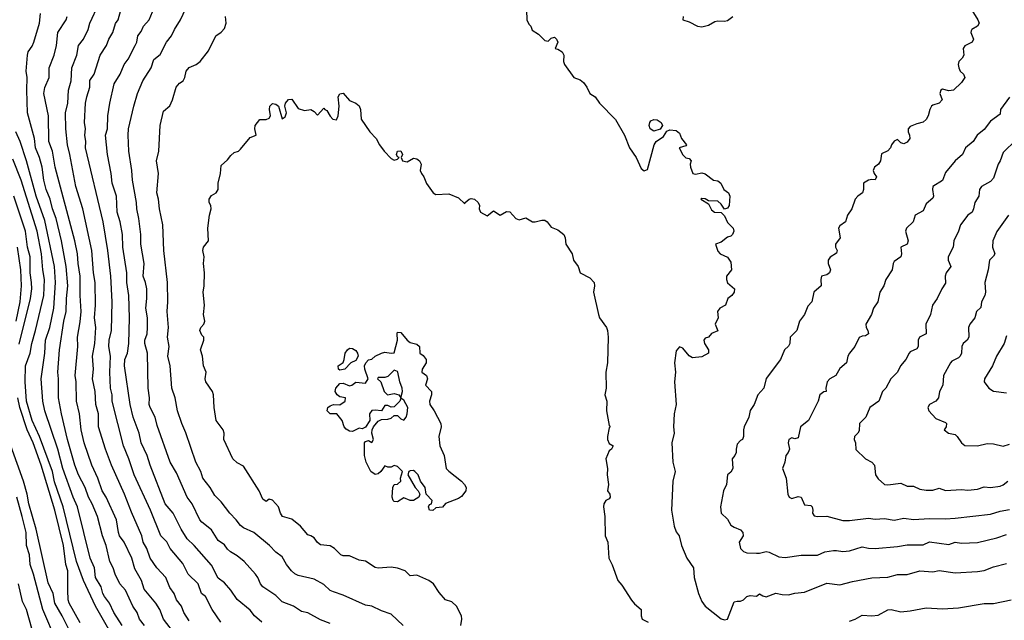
# Model space of a CAD drawing. Header units: metres. Extents: x -51132 to -49532, y -231222 to -229437.
# Tile 68 of 256: x -50558 to -50404, y -230774 to -230680. Entities that reach past the tile are written whole.
import ezdxf

# ---------------------------------------------------------------- set-up
doc = ezdxf.new("R2010")
doc.units = ezdxf.units.M
doc.layers.add('CONTOUR_INDEX', color=1, linetype='Continuous')
doc.layers.add('CONTOUR_INTER', color=3, linetype='Continuous')

msp = doc.modelspace()

# ---------------------------------------------------------------- linework, layer by layer
at = {"layer": 'CONTOUR_INDEX'}
for points, elevation in [([(-50531.58, -230774.06), (-50532.42, -230772.76), (-50532.78, -230771.76), (-50533.55, -230770.76), (-50533.91, -230769.76), (-50534.58, -230768.83), (-50535.23, -230767.26), (-50536.63, -230765.76), (-50537.64, -230764.26), (-50538.21, -230762.76), (-50538.74, -230761.76), (-50538.99, -230760.76), (-50540.58, -230757.11), (-50541.66, -230754.26), (-50543.71, -230749.76), (-50544.65, -230747.26), (-50545.7, -230743.76), (-50545.71, -230741.76), (-50546.15, -230740.26), (-50546.25, -230738.26), (-50546.68, -230736.26), (-50546.49, -230734.76), (-50546.67, -230732.76), (-50546.32, -230730.76), (-50546.14, -230728.26), (-50546.33, -230726.76), (-50546.17, -230724.76), (-50546.23, -230721.26), (-50546.52, -230719.76), (-50546.77, -230716.26), (-50548.16, -230709.76), (-50549.28, -230706.26), (-50550.18, -230701.26), (-50550.57, -230699.76), (-50550.83, -230697.26), (-50550.86, -230694.76), (-50550.53, -230693.26), (-50550.39, -230691.26), (-50549.97, -230689.76), (-50549.89, -230687.76), (-50549.13, -230685.76), (-50548.84, -230684.26), (-50548.05, -230683.26), (-50547.35, -230681.76), (-50547.09, -230680.76), (-50545.66, -230677.76)], 75), ([(-50489.18, -230774.76), (-50489.04, -230773.76), (-50489.12, -230773.26), (-50489.9, -230771.76), (-50490.58, -230771.1), (-50491.6, -230770.76), (-50492.58, -230769.64), (-50493.46, -230768.26), (-50494.19, -230767.76), (-50496.08, -230766.89), (-50497.08, -230767.01), (-50497.86, -230766.26), (-50499.08, -230765.81), (-50500.08, -230765.67), (-50502.08, -230765.8), (-50502.58, -230765.73), (-50504.08, -230764.75), (-50505.08, -230764.55), (-50506.58, -230763.92), (-50507.58, -230763.9), (-50507.93, -230763.76), (-50508.89, -230762.76), (-50509.58, -230762.36), (-50511.08, -230762.16), (-50511.58, -230761.82), (-50512.08, -230761.07), (-50512.58, -230760.77), (-50513.08, -230760.64), (-50514.2, -230759.26), (-50515.58, -230758.18), (-50517, -230757.76), (-50517.31, -230757.26), (-50517.64, -230756.26), (-50518.58, -230755.21), (-50519.08, -230755.04), (-50519.58, -230755.4), (-50520.08, -230755.05), (-50520.67, -230753.76), (-50523.08, -230749.91), (-50524.08, -230749.39), (-50524.75, -230748.76), (-50526.18, -230745.76), (-50526.13, -230744.76), (-50526.27, -230744.26), (-50527.37, -230742.76), (-50527.7, -230740.76), (-50527.79, -230738.76), (-50527.95, -230738.26), (-50528.99, -230736.76), (-50529.11, -230736.26), (-50528.93, -230735.26), (-50529.36, -230734.26), (-50529.5, -230732.76), (-50529.79, -230731.76), (-50529.27, -230730.26), (-50529.27, -230729.76), (-50529.58, -230729.45), (-50529.92, -230728.76), (-50529.78, -230728.26), (-50529.29, -230727.76), (-50529.14, -230727.26), (-50529.34, -230726.26), (-50529.19, -230724.76), (-50529.41, -230722.76), (-50529.24, -230721.76), (-50529.19, -230719.76), (-50529.33, -230718.26), (-50529.24, -230717.26), (-50529.43, -230716.26), (-50529.37, -230715.76), (-50528.56, -230714.76), (-50528.65, -230712.76), (-50528.41, -230710.76), (-50528.14, -230709.76), (-50528.2, -230709.26), (-50528.47, -230708.76), (-50528.48, -230708.26), (-50528.08, -230707.69), (-50527.37, -230707.26), (-50527.08, -230706.76), (-50527.07, -230705.76), (-50526.7, -230704.26), (-50526.58, -230702.98), (-50525.58, -230702.11), (-50525.08, -230701.41), (-50524.58, -230700.95), (-50523.91, -230700.76), (-50523.58, -230700.46), (-50522.08, -230698.62), (-50521.15, -230698.26), (-50521.36, -230697.26), (-50521.27, -230696.76), (-50520.58, -230695.83), (-50519.58, -230695.82), (-50519.08, -230695.63), (-50518.89, -230695.26), (-50519.05, -230694.26), (-50518.98, -230693.76), (-50518.58, -230693.34), (-50518.08, -230693.42), (-50517.62, -230693.76), (-50517.08, -230695.69), (-50516.58, -230695.38), (-50516.38, -230694.76), (-50516.68, -230693.76), (-50516.56, -230693.26), (-50516.08, -230692.67), (-50515.58, -230692.66), (-50514.58, -230694.1), (-50513.58, -230694.39), (-50512.58, -230694.27), (-50512.08, -230694.56), (-50511.58, -230695.13), (-50510.58, -230694.05), (-50510.44, -230694.26), (-50510.08, -230694.41), (-50509.58, -230695.27), (-50509.15, -230695.76), (-50508.58, -230695.87), (-50508.35, -230695.26), (-50508.19, -230693.76), (-50508.33, -230692.26), (-50508.08, -230691.82), (-50507.58, -230691.73), (-50506.58, -230692.83), (-50505.58, -230693.25), (-50505.08, -230693.69), (-50504.84, -230694.26), (-50504.73, -230695.76), (-50503.37, -230697.76), (-50502.4, -230698.76), (-50501.91, -230699.76), (-50501.16, -230700.76), (-50500.08, -230701.89), (-50499.58, -230702.14), (-50499.08, -230701.99), (-50498.8, -230701.76), (-50499.08, -230701.64), (-50499.22, -230701.26), (-50499.09, -230700.76), (-50498.58, -230700.69), (-50498.31, -230701.26), (-50498.53, -230701.76), (-50498.3, -230702.26), (-50497.58, -230702.43), (-50496.58, -230701.87), (-50496.08, -230701.95), (-50495.64, -230702.26), (-50495.41, -230702.76), (-50495.55, -230703.76), (-50495.34, -230704.26), (-50494.97, -230704.76), (-50494.58, -230705.82), (-50493.53, -230707.26), (-50493.08, -230707.52), (-50491.08, -230707.42), (-50489.58, -230708.05), (-50488.58, -230708.96), (-50488.53, -230708.76), (-50487.91, -230708.26), (-50487.58, -230708.15), (-50487.08, -230708.27), (-50486.52, -230708.76), (-50486.3, -230709.26), (-50486.36, -230709.76), (-50486.11, -230710.26), (-50485.08, -230710.85), (-50484.08, -230710.08), (-50483.08, -230710.75), (-50482.08, -230710.16), (-50481.58, -230710.2), (-50480.64, -230711.26), (-50480.08, -230711.46), (-50479.08, -230711.17), (-50478.02, -230711.76), (-50477.58, -230711.8), (-50476.58, -230711.5), (-50476.08, -230711.54), (-50475.75, -230711.76), (-50475.08, -230712.64), (-50474.08, -230713.04), (-50473.11, -230713.76), (-50472.92, -230714.26), (-50472.84, -230715.26), (-50471.83, -230716.76), (-50471.64, -230717.76), (-50470.88, -230718.76), (-50470.59, -230719.76), (-50469.08, -230720.54), (-50468.42, -230721.26), (-50468.32, -230721.76), (-50468.51, -230722.76), (-50467.72, -230726.26), (-50467.56, -230726.76), (-50466.47, -230728.26), (-50466.32, -230728.76), (-50466.23, -230729.76), (-50466.31, -230733.76), (-50466.57, -230735.26), (-50466.51, -230737.76), (-50466.72, -230738.76), (-50466.44, -230739.76), (-50466.48, -230741.26), (-50466.08, -230743.54), (-50465.89, -230743.76), (-50466.08, -230743.94), (-50466.34, -230745.26), (-50466.32, -230745.76), (-50466.08, -230746.36), (-50465.41, -230746.76), (-50465.69, -230747.26), (-50466.08, -230747.54), (-50466.6, -230748.76), (-50466.33, -230750.26), (-50466.37, -230751.26), (-50466.15, -230752.76), (-50466.32, -230753.76), (-50465.94, -230754.26), (-50465.92, -230754.76), (-50466.08, -230754.99), (-50466.58, -230755.26), (-50466.91, -230755.76), (-50466.95, -230756.26), (-50466.71, -230757.76), (-50466.69, -230760.76), (-50466.24, -230761.76), (-50466.12, -230764.26), (-50465.58, -230765.3), (-50464.72, -230767.76), (-50464.08, -230768.5), (-50462.58, -230770.83), (-50462.08, -230771.41), (-50461.05, -230772.26), (-50461.06, -230773.26), (-50460.93, -230773.76), (-50459.98, -230774.26)], 80), ([(-50558.08, -230730.85), (-50556.35, -230723.76), (-50556.15, -230722.26), (-50556.17, -230721.26), (-50556.41, -230719.76), (-50556.38, -230717.26), (-50556.8, -230715.76), (-50557.1, -230713.26), (-50558.94, -230707.76)], 70), ([(-50403.77, -230710.76), (-50405.58, -230713.31), (-50406.19, -230714.76), (-50406.24, -230715.76), (-50405.89, -230716.76), (-50406.08, -230717.15), (-50406.7, -230717.76), (-50406.93, -230719.26), (-50407.46, -230721.26), (-50407.36, -230722.76), (-50407.47, -230723.26), (-50407.95, -230724.26), (-50408.08, -230725.16), (-50408.74, -230725.76), (-50409.03, -230726.76), (-50409.8, -230727.76), (-50410, -230728.26), (-50409.96, -230729.76), (-50410.22, -230730.26), (-50410.83, -230730.76), (-50411.03, -230731.26), (-50411.09, -230732.26), (-50411.32, -230732.76), (-50411.58, -230733.01), (-50412.58, -230733.5), (-50412.82, -230733.76), (-50413.9, -230735.76), (-50413.99, -230737.26), (-50414.51, -230738.26), (-50414.66, -230739.26), (-50415.08, -230739.76), (-50416.07, -230740.26), (-50416.36, -230740.76), (-50416.19, -230741.26), (-50415.08, -230742.46), (-50413.58, -230743.08), (-50413.43, -230743.26), (-50413.48, -230743.76), (-50413.77, -230744.26), (-50413.12, -230744.76), (-50412.08, -230744.98), (-50411.75, -230745.26), (-50411.08, -230746.28), (-50410.58, -230746.66), (-50408.58, -230746.73), (-50407.08, -230746.35), (-50406.08, -230746.42), (-50404.58, -230746.78), (-50403.58, -230746.49)], 75), ([(-50548.58, -230774.35), (-50550.3, -230771.26), (-50550.44, -230770.76), (-50550.53, -230769.26), (-50550.53, -230766.26), (-50550.8, -230765.26), (-50551.19, -230762.26), (-50552.53, -230756.76), (-50554.67, -230749.76), (-50555.94, -230746.26), (-50556.87, -230744.26), (-50558, -230740.76), (-50558.33, -230739.26)], 70), ([(-50428.58, -230774.07), (-50427.7, -230773.76), (-50426.58, -230773.15), (-50425.08, -230773.26), (-50424.08, -230773.16), (-50422.58, -230772.34), (-50422.08, -230772.26), (-50420.58, -230772.61), (-50419.08, -230772.48), (-50416.58, -230772.02), (-50414.08, -230772.18), (-50411.58, -230772.02), (-50407.58, -230771.34), (-50406.08, -230771.31), (-50403.35, -230770.76)], 80)]:
    msp.add_lwpolyline(points, dxfattribs=dict(at, elevation=elevation))
at = {"layer": 'CONTOUR_INTER'}
for points, elevation in [([(-50526.66, -230774.26), (-50528, -230772.26), (-50529.04, -230770.26), (-50529.64, -230769.76), (-50530.2, -230768.26), (-50531.76, -230766.76), (-50532.58, -230765.08), (-50534.57, -230762.76), (-50535.08, -230761.72), (-50535.98, -230760.76), (-50537.59, -230756.76), (-50540.18, -230751.26), (-50541, -230748.76), (-50541.82, -230746.76), (-50543.61, -230739.76), (-50543.6, -230738.76), (-50543.83, -230737.76), (-50543.97, -230735.26), (-50543.87, -230732.76), (-50544.11, -230731.26), (-50544.06, -230730.26), (-50543.71, -230728.76), (-50543.58, -230724.26), (-50543.8, -230720.26), (-50544.28, -230716.26), (-50545.02, -230711.76), (-50547.75, -230700.26), (-50547.69, -230699.26), (-50547.85, -230698.26), (-50547.76, -230697.26), (-50547.89, -230696.26), (-50547.74, -230693.26), (-50547.56, -230692.26), (-50547.06, -230690.76), (-50547.08, -230689.71), (-50546.39, -230688.76), (-50545.47, -230685.76), (-50544.49, -230684.26), (-50544.11, -230683.26), (-50543.49, -230682.26), (-50543.08, -230680.82), (-50542.65, -230680.26), (-50542.25, -230678.76)], 76), ([(-50520.26, -230774.26), (-50521.39, -230773.26), (-50522.08, -230772.37), (-50524.08, -230770.7), (-50525.08, -230769.24), (-50526.08, -230768.12), (-50527.08, -230767.39), (-50528.08, -230765.37), (-50530.79, -230762.26), (-50531.89, -230761.26), (-50532.85, -230759.76), (-50534.1, -230757.26), (-50535.35, -230755.76), (-50537.68, -230749.76), (-50538.15, -230748.26), (-50539.07, -230746.26), (-50539.4, -230744.76), (-50540.32, -230742.26), (-50540.8, -230740.26), (-50541.67, -230734.26), (-50541.64, -230733.26), (-50541.22, -230732.26), (-50540.97, -230730.76), (-50540.89, -230726.76), (-50540.98, -230723.26), (-50541.28, -230721.26), (-50541.32, -230719.76), (-50541.92, -230715.76), (-50542, -230713.76), (-50542.32, -230711.76), (-50542.8, -230710.26), (-50542.94, -230707.76), (-50543.59, -230705.76), (-50543.73, -230704.26), (-50544.34, -230701.26), (-50544.64, -230698.26), (-50544.31, -230697.26), (-50544.25, -230695.26), (-50543.98, -230693.26), (-50543.27, -230690.26), (-50542.33, -230688.76), (-50541.72, -230687.26), (-50541.08, -230686.4), (-50539.99, -230684.26), (-50539.75, -230683.76), (-50539.59, -230682.76), (-50539.08, -230682.08), (-50538.71, -230681.26), (-50537.8, -230680.26), (-50536.76, -230677.76)], 77), ([(-50509.58, -230774.45), (-50511.08, -230773.9), (-50513.08, -230772.79), (-50514.08, -230772.58), (-50515.3, -230771.76), (-50517.08, -230771.05), (-50518.08, -230770.07), (-50520.08, -230768.71), (-50520.46, -230768.26), (-50520.87, -230767.26), (-50521.22, -230766.76), (-50523.02, -230764.76), (-50524.08, -230763.88), (-50525.11, -230763.26), (-50525.58, -230762.88), (-50526.08, -230762.17), (-50527.08, -230761.51), (-50528.08, -230759.84), (-50529.58, -230758.67), (-50529.9, -230758.26), (-50531.13, -230755.76), (-50531.87, -230754.76), (-50533.58, -230750.97), (-50534.52, -230749.26), (-50536.58, -230743.55), (-50536.9, -230742.26), (-50537.69, -230740.76), (-50537.82, -230740.26), (-50537.79, -230739.26), (-50537.98, -230737.76), (-50538.07, -230732.26), (-50538.5, -230730.76), (-50538.49, -230730.26), (-50538.15, -230729.26), (-50538.07, -230728.26), (-50538.09, -230726.76), (-50538.35, -230725.26), (-50538.17, -230723.76), (-50538.2, -230722.26), (-50538.38, -230721.26), (-50538.75, -230720.26), (-50538.62, -230718.26), (-50539.1, -230715.26), (-50539.14, -230713.76), (-50539.43, -230711.26), (-50539.76, -230709.76), (-50539.78, -230708.76), (-50540.42, -230705.26), (-50540.51, -230703.76), (-50540.98, -230700.76), (-50541.1, -230698.26), (-50541.03, -230697.26), (-50540.23, -230693.76), (-50539.63, -230691.76), (-50538.82, -230689.76), (-50537.49, -230687.76), (-50537.08, -230686.45), (-50536.08, -230685.69), (-50535.1, -230683.76), (-50534.32, -230682.76), (-50533.87, -230681.76), (-50532.92, -230680.26), (-50532.08, -230678.49)], 78), ([(-50478.96, -230678.76), (-50478.89, -230680.26), (-50478.58, -230680.93), (-50478.28, -230681.26), (-50478.08, -230681.88), (-50477.08, -230682.49), (-50476.08, -230683.47), (-50475.58, -230683.6), (-50475.08, -230683.12), (-50474.58, -230682.98), (-50474.26, -230683.26), (-50474.08, -230683.76), (-50474.48, -230684.76), (-50474.08, -230684.82), (-50473.39, -230685.26), (-50473.11, -230685.76), (-50473.18, -230686.76), (-50473.01, -230687.26), (-50471.58, -230689.28), (-50470.58, -230689.65), (-50470.08, -230690.03), (-50469.52, -230690.76), (-50469.06, -230691.76), (-50468.25, -230692.26), (-50467.58, -230693.29), (-50465.08, -230695.82), (-50463.65, -230698.26), (-50462.89, -230700.26), (-50461.87, -230701.76), (-50461.08, -230703.45), (-50460.58, -230703.82), (-50460.08, -230703.63), (-50459.06, -230699.76), (-50458.73, -230699.26), (-50457.58, -230698.47), (-50457.08, -230697.64), (-50456.58, -230697.41), (-50455.58, -230697.54), (-50455.08, -230697.93), (-50454.78, -230698.76), (-50454.01, -230699.76), (-50454.08, -230699.95), (-50455.16, -230700.26), (-50454.58, -230701.34), (-50454.08, -230701.78), (-50453.58, -230701.88), (-50453.24, -230702.26), (-50453.4, -230702.76), (-50453.35, -230703.26), (-50453.01, -230704.26), (-50452.58, -230704.36), (-50451.58, -230704.16), (-50451.08, -230704.28), (-50449.77, -230705.26), (-50449.08, -230705.38), (-50448.66, -230705.76), (-50448.18, -230706.76), (-50447.46, -230707.26), (-50447.24, -230707.76), (-50447.35, -230709.26), (-50447.58, -230709.66), (-50448.08, -230709.79), (-50448.58, -230709.01), (-50449.08, -230708.54), (-50450.58, -230708.53), (-50451.08, -230708.18), (-50451.58, -230708.14), (-50451.74, -230708.26), (-50450.58, -230708.99), (-50450.08, -230709.93), (-50449.6, -230710.26), (-50448.58, -230710.31), (-50448.08, -230710.83), (-50447.58, -230711.9), (-50446.69, -230712.76), (-50446.63, -230713.26), (-50446.82, -230713.76), (-50447.08, -230714.01), (-50447.58, -230714.17), (-50448.58, -230714.94), (-50449.48, -230715.26), (-50449.08, -230716.36), (-50448.75, -230716.76), (-50447.58, -230717.31), (-50447.08, -230718.07), (-50446.97, -230719.26), (-50447.77, -230720.26), (-50447.75, -230720.76), (-50447.58, -230721.32), (-50446.51, -230722.26), (-50446.58, -230722.76), (-50446.9, -230723.26), (-50447.52, -230723.76), (-50447.93, -230724.76), (-50448.81, -230725.26), (-50449.16, -230725.76), (-50449.07, -230726.76), (-50449.54, -230727.76), (-50449.08, -230728.79), (-50450.08, -230729.22), (-50450.58, -230729.79), (-50451.08, -230729.91), (-50451.28, -230730.26), (-50451.18, -230730.76), (-50450.55, -230731.76), (-50450.58, -230732.29), (-50451.58, -230732.87), (-50453.08, -230732.98), (-50453.58, -230732.71), (-50454.58, -230731.49), (-50455.08, -230731.3), (-50455.58, -230731.9), (-50455.85, -230733.76), (-50455.73, -230735.26), (-50455.86, -230736.76), (-50455.59, -230740.26), (-50455.93, -230741.76), (-50456.01, -230743.76), (-50455.91, -230744.76), (-50456.27, -230746.26), (-50456.1, -230749.26), (-50455.78, -230750.76), (-50456.14, -230752.26), (-50456.34, -230756.76), (-50455.93, -230759.26), (-50455.58, -230760.15), (-50455.15, -230760.76), (-50454.79, -230762.26), (-50453.93, -230764.26), (-50452.88, -230765.76), (-50452.82, -230767.26), (-50452.12, -230769.76), (-50451.58, -230771.04), (-50451.06, -230771.76), (-50448.58, -230773.72), (-50448.08, -230773.91), (-50447.58, -230773.78), (-50446.58, -230771.09), (-50446.08, -230770.95), (-50445.58, -230770.97), (-50445.08, -230770.75), (-50444.58, -230770.24), (-50444.08, -230770.1), (-50443.08, -230770.18), (-50442.58, -230769.83), (-50442.08, -230770.16), (-50441.58, -230770.27), (-50440.08, -230769.72), (-50439.08, -230769.95), (-50438.08, -230769.98), (-50437.08, -230769.7), (-50435.58, -230769.59), (-50432.08, -230768.16), (-50430.08, -230768.43), (-50428.08, -230767.88), (-50425.08, -230767.31), (-50422.58, -230767.25), (-50421.08, -230766.83), (-50419.58, -230766.81), (-50417.58, -230766.23), (-50415.58, -230766.39), (-50414.58, -230766.17), (-50412.08, -230766.54), (-50408.58, -230766.36), (-50407.58, -230766.17), (-50406.08, -230765.63), (-50404.08, -230765.12)], 79), ([(-50409.48, -230678.76), (-50408.53, -230680.26), (-50408.34, -230680.76), (-50408.57, -230681.26), (-50409.5, -230681.76), (-50409.58, -230681.98), (-50409.65, -230682.26), (-50409.2, -230683.26), (-50409.42, -230683.76), (-50410.58, -230684.33), (-50410.83, -230684.76), (-50410.73, -230685.76), (-50410.99, -230686.26), (-50411.52, -230686.76), (-50411.61, -230687.26), (-50411.51, -230687.76), (-50411.31, -230688.26), (-50410.77, -230688.76), (-50410.57, -230689.26), (-50411.08, -230690.03), (-50412.34, -230691.26), (-50413.08, -230691.32), (-50414.08, -230691.08), (-50414.32, -230691.26), (-50414.49, -230691.76), (-50414.09, -230692.76), (-50414.55, -230693.26), (-50415.58, -230693.59), (-50415.76, -230693.76), (-50416.05, -230694.26), (-50416.28, -230695.26), (-50416.58, -230695.84), (-50417.08, -230696.22), (-50418.08, -230696.47), (-50419.08, -230696.92), (-50419.4, -230697.26), (-50419.43, -230697.76), (-50419.18, -230698.26), (-50419.17, -230698.76), (-50419.58, -230699.37), (-50420.08, -230699.63), (-50420.58, -230699.45), (-50421.08, -230698.92), (-50421.58, -230699.22), (-50421.99, -230699.76), (-50422.18, -230700.26), (-50422.58, -230700.7), (-50423.58, -230701.16), (-50423.74, -230702.26), (-50424.06, -230702.76), (-50424.66, -230703.26), (-50424.88, -230703.76), (-50424.7, -230704.26), (-50424.33, -230704.76), (-50424.58, -230705.25), (-50425.08, -230705.16), (-50425.58, -230705.28), (-50426.36, -230705.76), (-50426.39, -230706.76), (-50426.56, -230707.26), (-50427.25, -230707.76), (-50427.69, -230708.26), (-50428.18, -230709.76), (-50428.85, -230710.76), (-50429.21, -230711.76), (-50430.08, -230712.4), (-50430.26, -230712.76), (-50430.02, -230714.26), (-50430.75, -230715.26), (-50430.77, -230715.76), (-50430.49, -230716.26), (-50430.58, -230716.68), (-50431.58, -230717.31), (-50431.91, -230717.76), (-50431.9, -230718.26), (-50431.53, -230719.26), (-50431.69, -230719.76), (-50432.08, -230720.04), (-50432.94, -230720.26), (-50433.04, -230720.76), (-50432.97, -230721.76), (-50434.13, -230722.76), (-50434.46, -230724.26), (-50435.08, -230724.92), (-50435.56, -230726.26), (-50436.36, -230727.26), (-50436.76, -230728.76), (-50437.81, -230729.76), (-50437.85, -230730.76), (-50438.08, -230731.2), (-50438.71, -230731.76), (-50439.34, -230733.26), (-50441.58, -230736.25), (-50441.91, -230737.76), (-50442.88, -230738.76), (-50443.45, -230740.26), (-50444.08, -230741.22), (-50444.25, -230742.26), (-50445.01, -230743.76), (-50445.11, -230744.26), (-50445.08, -230745.27), (-50445.27, -230745.76), (-50445.58, -230745.91), (-50446.08, -230746.5), (-50446.26, -230747.26), (-50446.23, -230747.76), (-50446.45, -230748.26), (-50446.88, -230748.76), (-50446.74, -230750.26), (-50447.08, -230750.83), (-50447.6, -230751.26), (-50447.76, -230752.76), (-50448.21, -230753.76), (-50448.7, -230756.26), (-50448.61, -230757.26), (-50447.58, -230758.19), (-50447.08, -230759.09), (-50446.58, -230759.45), (-50445.58, -230759.86), (-50445.22, -230760.26), (-50445.13, -230760.76), (-50445.79, -230761.76), (-50445.58, -230762.74), (-50445.08, -230763.22), (-50444.58, -230763.41), (-50443.08, -230763.5), (-50442.58, -230763.49), (-50441.58, -230763.23), (-50441.08, -230763.3), (-50439.58, -230764.06), (-50438.58, -230764.17), (-50436.08, -230763.81), (-50433.58, -230763.77), (-50432.39, -230763.26), (-50431.08, -230763.09), (-50430.58, -230763.04), (-50429.58, -230763.2), (-50428.58, -230763.14), (-50426.58, -230762.49), (-50425.58, -230762.72), (-50424.58, -230762.73), (-50421.08, -230762.44), (-50419.58, -230762.19), (-50417.08, -230762.16), (-50416.08, -230761.73), (-50413.08, -230762.11), (-50412.08, -230761.75), (-50411.08, -230761.93), (-50408.58, -230761.8), (-50405.58, -230761.1), (-50404.08, -230760.59)], 78), ([(-50538.57, -230774.76), (-50539.33, -230773.76), (-50539.68, -230772.76), (-50540.35, -230771.76), (-50541.53, -230769.26), (-50542.38, -230768.26), (-50543.13, -230766.76), (-50543.45, -230765.76), (-50543.94, -230764.76), (-50544.53, -230762.26), (-50545.12, -230760.76), (-50545.88, -230757.76), (-50546.71, -230755.76), (-50547.26, -230754.76), (-50547.81, -230753.26), (-50548.87, -230751.26), (-50549.41, -230749.76), (-50550.55, -230745.76), (-50551.52, -230741.76), (-50551.97, -230739.26), (-50551.94, -230736.26), (-50552.05, -230735.26), (-50551.82, -230731.76), (-50551.11, -230727.26), (-50550.75, -230725.76), (-50550.73, -230723.76), (-50550.52, -230721.76), (-50550.77, -230718.76), (-50551.5, -230714.76), (-50552.33, -230711.26), (-50552.9, -230709.76), (-50553.25, -230708.26), (-50553.9, -230706.76), (-50554.24, -230705.26), (-50554.5, -230703.26), (-50554.92, -230701.76), (-50555.53, -230700.26), (-50555.7, -230698.76), (-50556.78, -230694.76), (-50556.93, -230691.26), (-50556.85, -230689.26), (-50557.02, -230688.26), (-50556.82, -230685.76), (-50556.72, -230685.26), (-50556.08, -230684.38), (-50555.79, -230683.76), (-50554.92, -230680.76), (-50554.75, -230679.26)], 73), ([(-50533.65, -230776.26), (-50535.61, -230773.76), (-50536.15, -230772.26), (-50536.78, -230771.26), (-50538.58, -230769.1), (-50539.02, -230767.76), (-50540.08, -230765.91), (-50540.51, -230764.26), (-50541.71, -230761.76), (-50542.43, -230760.76), (-50542.61, -230760.26), (-50542.92, -230758.26), (-50544.55, -230754.76), (-50545.16, -230753.76), (-50545.83, -230751.76), (-50546.77, -230749.76), (-50547.94, -230746.26), (-50548.43, -230744.26), (-50548.7, -230741.76), (-50549.14, -230739.76), (-50549.23, -230736.76), (-50549.38, -230735.76), (-50548.97, -230731.26), (-50549, -230729.76), (-50548.58, -230727.4), (-50548.44, -230725.76), (-50548.6, -230723.26), (-50548.56, -230720.26), (-50548.89, -230718.26), (-50549, -230716.76), (-50549.41, -230714.76), (-50552.46, -230703.26), (-50552.9, -230700.76), (-50553.49, -230699.26), (-50553.55, -230695.26), (-50554.25, -230691.76), (-50554.08, -230690.84), (-50553.4, -230689.26), (-50553.44, -230687.76), (-50552.62, -230685.76), (-50552.28, -230684.26), (-50552.08, -230682.26), (-50550.75, -230680.26), (-50550.59, -230679.76)], 74), ([(-50498.22, -230774.76), (-50500.08, -230772.98), (-50501.58, -230772.47), (-50503.08, -230771.76), (-50504.08, -230771.61), (-50507.58, -230770.01), (-50509.08, -230769.54), (-50509.58, -230769.3), (-50510.58, -230768.38), (-50512.08, -230767.53), (-50514.58, -230766.97), (-50515.08, -230766.73), (-50515.63, -230766.26), (-50516.41, -230765.26), (-50517.08, -230764.06), (-50518.08, -230763.35), (-50519.03, -230762.26), (-50521.47, -230760.26), (-50523.08, -230759.53), (-50523.58, -230759.16), (-50524.25, -230758.26), (-50525.25, -230757.26), (-50526.58, -230755.48), (-50527.58, -230754.5), (-50528.32, -230753.26), (-50529.47, -230751.76), (-50529.77, -230750.76), (-50530.55, -230749.26), (-50532.08, -230744.72), (-50532.74, -230743.26), (-50533.4, -230741.26), (-50533.74, -230739.26), (-50534.27, -230737.76), (-50534.56, -230734.26), (-50534.91, -230732.76), (-50534.72, -230731.26), (-50534.96, -230729.76), (-50534.83, -230728.26), (-50535.01, -230725.76), (-50534.89, -230724.26), (-50534.96, -230721.26), (-50535.52, -230716.26), (-50535.71, -230712.26), (-50536.22, -230709.76), (-50536.34, -230708.26), (-50536.6, -230707.26), (-50536.39, -230704.26), (-50536.68, -230702.26), (-50536.33, -230700.76), (-50536.12, -230696.76), (-50535.58, -230694.5), (-50534.58, -230693.69), (-50534.18, -230692.76), (-50533.63, -230690.76), (-50533.08, -230690.16), (-50532.52, -230689.76), (-50532.25, -230689.26), (-50532.07, -230688.26), (-50531.58, -230687.69), (-50530.49, -230687.26), (-50529.87, -230686.76), (-50528.58, -230685.09), (-50527.43, -230682.76), (-50526.58, -230682.2), (-50526.08, -230681.6), (-50525.82, -230680.76), (-50525.89, -230679.76)], 79), ([(-50454.49, -230679.76), (-50454.58, -230680.27), (-50453.58, -230680.57), (-50452.3, -230681.26), (-50451.58, -230681.36), (-50450.58, -230681.12), (-50449.58, -230680.5), (-50449.08, -230680.41), (-50448.08, -230680.47), (-50447.58, -230680.35), (-50446.76, -230679.76)], 78), ([(-50403.58, -230692.34), (-50405, -230694.26), (-50405.08, -230694.97), (-50406.58, -230696.08), (-50407.58, -230697.4), (-50408.66, -230698.26), (-50409.27, -230699.26), (-50410.49, -230700.26), (-50410.95, -230701.26), (-50412.07, -230702.26), (-50413.58, -230704.11), (-50414.08, -230705.33), (-50415.58, -230706.26), (-50415.62, -230706.76), (-50415.44, -230707.76), (-50415.58, -230708.09), (-50416.58, -230708.95), (-50417.08, -230710.06), (-50418.34, -230710.76), (-50418.64, -230711.76), (-50419.66, -230712.76), (-50419.84, -230713.26), (-50419.43, -230714.76), (-50419.55, -230715.26), (-50420.56, -230715.76), (-50420.44, -230716.76), (-50420.56, -230717.26), (-50421.58, -230717.98), (-50421.77, -230718.26), (-50421.91, -230719.26), (-50422.91, -230720.76), (-50423.23, -230721.76), (-50423.83, -230722.76), (-50424.15, -230724.26), (-50424.82, -230725.26), (-50425.14, -230726.26), (-50426.03, -230727.76), (-50425.97, -230728.26), (-50425.68, -230728.76), (-50425.58, -230729.28), (-50426.08, -230729.58), (-50426.58, -230729.6), (-50427.08, -230729.84), (-50427.73, -230731.26), (-50428.58, -230732.29), (-50428.81, -230732.76), (-50429.02, -230733.76), (-50430.08, -230734.69), (-50430.72, -230735.76), (-50431.64, -230736.26), (-50432.07, -230736.76), (-50432.27, -230737.76), (-50432.18, -230738.26), (-50432.58, -230738.33), (-50433.17, -230738.76), (-50433.43, -230739.76), (-50434.98, -230742.76), (-50436.2, -230743.76), (-50436.58, -230745.47), (-50437.08, -230745.65), (-50437.58, -230745.5), (-50438.02, -230745.76), (-50438.11, -230746.26), (-50437.93, -230747.26), (-50438.11, -230747.76), (-50438.51, -230748.26), (-50438.63, -230749.26), (-50439.02, -230750.26), (-50438.43, -230751.76), (-50438.19, -230754.26), (-50437.95, -230754.76), (-50437.58, -230754.97), (-50436.58, -230754.65), (-50436.08, -230754.73), (-50435.58, -230755.96), (-50434.58, -230756.06), (-50434.37, -230756.26), (-50434.26, -230756.76), (-50434.35, -230757.26), (-50434.08, -230757.68), (-50433.58, -230757.78), (-50432.08, -230757.7), (-50429.58, -230758.39), (-50428.58, -230758.39), (-50425.58, -230758.03), (-50424.58, -230758.18), (-50423.08, -230758.06), (-50421.58, -230758.33), (-50420.08, -230758.01), (-50418.58, -230758.23), (-50416.08, -230758.07), (-50413.58, -230758.13), (-50412.08, -230758.04), (-50406.58, -230757.42), (-50405.08, -230756.91), (-50403.58, -230756.68)], 77), ([(-50459.73, -230696.26), (-50459.58, -230696.04), (-50459.08, -230695.79), (-50458.58, -230695.85), (-50457.93, -230696.26), (-50457.75, -230696.76), (-50458.08, -230697.33), (-50459.08, -230697.66), (-50459.66, -230697.26), (-50459.82, -230696.76), (-50459.73, -230696.26)], 79), ([(-50542.05, -230774.76), (-50543.31, -230772.76), (-50544.01, -230771.26), (-50544.8, -230770.26), (-50545.06, -230769.76), (-50545.31, -230768.76), (-50546.19, -230767.26), (-50546.37, -230765.76), (-50547.01, -230764.26), (-50548.99, -230756.26), (-50549.66, -230754.76), (-50551.27, -230750.26), (-50552.05, -230747.26), (-50554.09, -230741.26), (-50554.39, -230739.76), (-50554.66, -230736.26), (-50554.12, -230732.26), (-50554, -230730.26), (-50553.34, -230728.26), (-50552.67, -230725.26), (-50552.41, -230721.26), (-50552.59, -230718.76), (-50554.08, -230711.56), (-50555.45, -230707.76), (-50556.95, -230702.26), (-50557.96, -230699.26), (-50558.64, -230697.76)], 72), ([(-50402.58, -230699.01), (-50404.58, -230700.99), (-50405.07, -230702.26), (-50405.39, -230702.76), (-50406.08, -230704.96), (-50406.58, -230705.49), (-50407.99, -230706.26), (-50408.29, -230706.76), (-50408.41, -230707.76), (-50409.01, -230708.76), (-50409.2, -230709.76), (-50409.45, -230710.26), (-50410.08, -230710.76), (-50411.25, -230712.26), (-50411.55, -230713.26), (-50412.3, -230714.76), (-50412.4, -230715.76), (-50413.16, -230717.26), (-50413.15, -230717.76), (-50412.73, -230718.76), (-50413.47, -230719.76), (-50413.66, -230720.26), (-50413.58, -230721.37), (-50414.17, -230722.26), (-50414.91, -230723.76), (-50415.62, -230724.76), (-50415.91, -230726.26), (-50416.65, -230727.76), (-50416.6, -230729.26), (-50417.63, -230729.76), (-50417.85, -230730.26), (-50417.84, -230731.26), (-50418.08, -230731.62), (-50419.08, -230732.06), (-50419.25, -230732.26), (-50419.77, -230733.26), (-50420.59, -230734.26), (-50421.05, -230735.26), (-50422.11, -230736.26), (-50422.92, -230737.76), (-50423.42, -230738.26), (-50424.01, -230739.76), (-50425.38, -230740.76), (-50426.01, -230742.26), (-50426.98, -230743.26), (-50427.08, -230744.39), (-50427.26, -230744.76), (-50427.78, -230745.26), (-50427.85, -230745.76), (-50427.62, -230746.26), (-50427.58, -230747.33), (-50426.09, -230748.76), (-50425.08, -230749.27), (-50424.66, -230749.76), (-50424.49, -230751.26), (-50424.08, -230751.9), (-50423.08, -230752.78), (-50422.58, -230752.83), (-50420.58, -230752.57), (-50419.58, -230753.03), (-50418.58, -230753.05), (-50417.58, -230753.5), (-50416.58, -230753.65), (-50415.58, -230753.65), (-50414.58, -230753.33), (-50413.58, -230753.68), (-50411.08, -230753.54), (-50410.08, -230753.64), (-50408.58, -230753.51), (-50407.58, -230753.13), (-50406.58, -230753.24), (-50405.08, -230753.03), (-50404.58, -230752.81), (-50403.84, -230752.26)], 76), ([(-50543.9, -230775.76), (-50546.19, -230771.76), (-50548.07, -230767.76), (-50549.14, -230764.76), (-50551.26, -230756.26), (-50552.58, -230752.36), (-50552.88, -230750.76), (-50554.91, -230745.26), (-50556.08, -230742.8), (-50556.96, -230739.76), (-50557.19, -230736.76), (-50557.11, -230734.26), (-50556.38, -230732.26), (-50556.15, -230730.76), (-50555.54, -230728.76), (-50554.27, -230723.26), (-50554.14, -230720.76), (-50554.4, -230719.26), (-50554.62, -230716.76), (-50555.31, -230713.26), (-50557.78, -230705.26), (-50559.08, -230702.01)], 71), ([(-50558.58, -230727.27), (-50557.93, -230724.26), (-50557.74, -230721.76), (-50557.86, -230719.26), (-50558.34, -230715.76)], 69), ([(-50499.13, -230729.26), (-50499.08, -230729.01), (-50498.58, -230729.06), (-50497.59, -230730.26), (-50497.08, -230730.63), (-50496.08, -230730.88), (-50495.63, -230731.26), (-50495.62, -230732.26), (-50495.08, -230732.63), (-50494.61, -230733.26), (-50494.63, -230733.76), (-50495.25, -230734.76), (-50495.3, -230735.26), (-50494.55, -230735.76), (-50494.4, -230736.26), (-50494.7, -230737.26), (-50493.78, -230738.26), (-50493.79, -230738.76), (-50494.11, -230739.76), (-50494.02, -230740.26), (-50493.35, -230741.26), (-50492.33, -230743.26), (-50492.27, -230743.76), (-50492.64, -230745.26), (-50492.48, -230746.76), (-50491.81, -230748.26), (-50491.48, -230750.26), (-50491.08, -230750.71), (-50489.08, -230752.27), (-50488.62, -230752.76), (-50488.38, -230753.26), (-50488.42, -230753.76), (-50489.08, -230754.65), (-50489.58, -230754.96), (-50491.58, -230755.73), (-50492.08, -230756.3), (-50493.08, -230756.41), (-50493.58, -230756.81), (-50494.08, -230756.78), (-50494.24, -230756.26), (-50494.08, -230755.91), (-50493.78, -230755.76), (-50493.65, -230755.26), (-50494.62, -230754.26), (-50494.76, -230753.26), (-50495.47, -230752.26), (-50495.87, -230751.26), (-50496.36, -230750.76), (-50496.58, -230750.59), (-50497.08, -230750.64), (-50497.3, -230750.76), (-50497.47, -230751.26), (-50496.32, -230753.26), (-50495.84, -230753.76), (-50495.61, -230754.26), (-50495.76, -230754.76), (-50496.58, -230755.26), (-50497.08, -230755.24), (-50498.08, -230754.83), (-50499.08, -230755.49), (-50499.58, -230755.43), (-50499.76, -230755.26), (-50499.91, -230754.76), (-50499.82, -230753.26), (-50499.58, -230752.77), (-50499.08, -230752.71), (-50498.57, -230752.26), (-50498.63, -230751.76), (-50498.31, -230750.76), (-50499.08, -230749.98), (-50499.58, -230749.82), (-50500.08, -230750.08), (-50500.58, -230750.08), (-50501.08, -230749.85), (-50501.7, -230750.76), (-50502.08, -230751.1), (-50502.58, -230751.22), (-50503.26, -230750.76), (-50503.97, -230749.26), (-50504.25, -230748.26), (-50504.24, -230746.26), (-50504.08, -230746.06), (-50503.58, -230745.91), (-50503.08, -230746.21), (-50502.81, -230745.76), (-50503.07, -230744.76), (-50503.01, -230744.26), (-50502.83, -230743.76), (-50502.08, -230742.88), (-50501.58, -230742.6), (-50500.58, -230742.56), (-50500.08, -230742.4), (-50499.58, -230742.01), (-50499.08, -230742.01), (-50498.58, -230742.53), (-50498.08, -230742.74), (-50497.72, -230742.26), (-50497.55, -230741.76), (-50497.48, -230740.76), (-50498.08, -230739.63), (-50498.58, -230739.28), (-50498.72, -230739.76), (-50499.58, -230740.63), (-50500.08, -230740.68), (-50500.58, -230740.44), (-50501.08, -230740.44), (-50501.58, -230741.28), (-50502.58, -230741.15), (-50503.08, -230741.24), (-50503.47, -230741.76), (-50503.41, -230742.76), (-50504.08, -230743.83), (-50504.58, -230744.09), (-50505.08, -230744), (-50506.08, -230744.5), (-50506.58, -230744.47), (-50507.08, -230744.13), (-50507.38, -230743.76), (-50507.7, -230742.76), (-50508.55, -230741.76), (-50509.58, -230741.72), (-50510.06, -230741.26), (-50509.95, -230740.76), (-50509.58, -230740.49), (-50509.08, -230740.26), (-50508.08, -230740.34), (-50507.26, -230739.76), (-50507.2, -230739.26), (-50508.08, -230739.07), (-50508.48, -230738.76), (-50508.8, -230738.26), (-50508.72, -230737.76), (-50508.08, -230737.02), (-50507.58, -230736.96), (-50506.58, -230737.39), (-50506.18, -230737.26), (-50505.58, -230736.82), (-50504.08, -230736.95), (-50503.65, -230736.26), (-50504.2, -230734.76), (-50504.21, -230734.26), (-50504.03, -230733.76), (-50503.58, -230733.33), (-50503.08, -230733.2), (-50502.55, -230732.76), (-50501.58, -230732.29), (-50501.08, -230732.12), (-50500.08, -230732.3), (-50499.58, -230732.2), (-50499.1, -230730.26), (-50499.13, -230729.26)], 81), ([(-50404.08, -230729.56), (-50404.41, -230730.76), (-50405.61, -230732.76), (-50406.26, -230734.26), (-50407.49, -230736.26), (-50407.58, -230736.77), (-50406.82, -230737.76), (-50406.08, -230738.23), (-50404.08, -230738.47)], 74), ([(-50506.88, -230731.76), (-50506.58, -230731.52), (-50506.08, -230731.53), (-50505.58, -230731.88), (-50505.3, -230732.26), (-50505.22, -230732.76), (-50505.58, -230733.43), (-50506.34, -230733.76), (-50507.32, -230734.76), (-50508.08, -230734.94), (-50508.3, -230734.76), (-50508.34, -230734.26), (-50507.58, -230733.74), (-50507.38, -230733.26), (-50507.24, -230732.26), (-50506.88, -230731.76)], 81), ([(-50499.58, -230734.93), (-50500.58, -230735.93), (-50501.08, -230736.09), (-50502.08, -230736.08), (-50502.22, -230736.26), (-50501.69, -230736.76), (-50501.14, -230738.26), (-50500.66, -230738.76), (-50499.58, -230738.55), (-50498.88, -230738.76), (-50498.58, -230739.24), (-50498.29, -230738.26), (-50498.37, -230737.76), (-50498.73, -230736.76), (-50499.01, -230735.26), (-50499.08, -230735.12), (-50499.58, -230734.93)], 81), ([(-50549.87, -230776.26), (-50551.37, -230773.26), (-50552.55, -230771.26), (-50552.82, -230769.76), (-50553.58, -230768.09), (-50555.43, -230759.76), (-50556.62, -230755.76), (-50556.87, -230754.26), (-50557.44, -230752.26), (-50559.4, -230746.76)], 69), ([(-50552.3, -230777.26), (-50554.42, -230772.26), (-50555.86, -230766.76), (-50556.41, -230765.26), (-50556.51, -230763.76), (-50556.94, -230762.26), (-50557.03, -230760.26), (-50557.65, -230757.76), (-50558.47, -230754.76)], 68), ([(-50556.12, -230775.26), (-50556.95, -230772.26), (-50557.58, -230771.03), (-50558.21, -230768.26)], 67)]:
    msp.add_lwpolyline(points, dxfattribs=dict(at, elevation=elevation))

doc.saveas('drawing.dxf')
